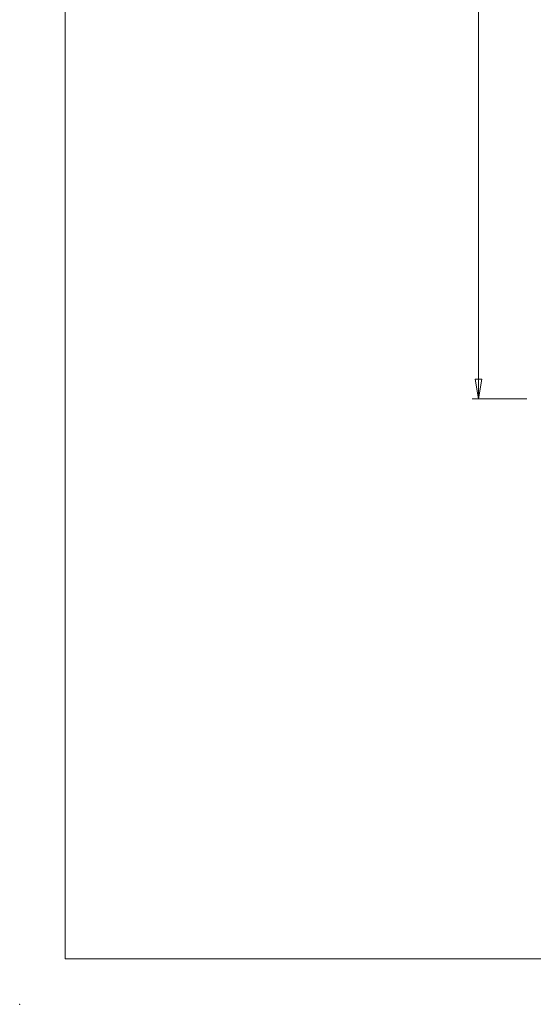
# Paper-space layout 'Sheet2' of a CAD drawing. Header units: millimetres. Extents: x 0 to 420, y 0 to 297.
# Tile 1 of 24: x 0 to 79, y 0 to 151. Entities that reach past the tile are written whole.
import ezdxf

# ---------------------------------------------------------------- set-up
doc = ezdxf.new("R2010")
doc.units = ezdxf.units.MM
doc.header["$PDSIZE"] = -1
doc.styles.add('SLDTEXTSTYLE1', font='TXT', dxfattribs={"width": 0.75})
doc.dimstyles.new('SLDDIMSTYLE1', dxfattribs={"dimtxt": 2.5, "dimasz": 3, "dimexe": 0, "dimexo": 0.0625, "dimtad": 1, "dimdec": 0, "dimrnd": 1e-09, "dimzin": 12, "dimdsep": 46, "dimtxsty": 'SLDTEXTSTYLE1', "dimblk1": 'CLOSED', "dimblk2": 'CLOSED', "dimsah": 1, "dimcen": 0.09, "dimadec": 0, "dimazin": 3, "dimtfac": 1, "dimtofl": 0, "dimtmove": 0, "dimatfit": 3, "dimldrblk": 'CLOSED', "dimfxl": 1, "dimfrac": 2, "dimtolj": 1, "dimtzin": 12, "dimarcsym": 0})

# ---------------------------------------------------------------- blocks, each defined once
blk = doc.blocks.new('_Closed')
at = {"color": 0, "linetype": 'ByBlock', "lineweight": -2}
for p, q in [((-1, 0.166667), (0, 0)), ((-1, 0.166667), (-1, -0.166667)), ((0, 0), (-1, -0.166667)), ((0, 0), (-1, 0))]:
    blk.add_line(p, q, dxfattribs=at)
blk = doc.blocks.new('_D_4')
at = {"color": 7, "linetype": 'Continuous', "lineweight": 0}
for p, q in [((77.84, 220.99), (69.44, 220.99)), ((70.44, 220.99), (70.44, 92.98)), ((77.84, 92.98), (69.44, 92.98))]:
    blk.add_line(p, q, dxfattribs=at)
at = {"color": 7, "linetype": 'Continuous', "lineweight": 18, "xscale": 3, "yscale": 3}
for p, rotation in [((70.44, 220.99, -59.25), 90), ((70.44, 92.98, -59.25), 270)]:
    blk.add_blockref('_Closed', p, dxfattribs=dict(at, rotation=rotation))
at = {"color": 7, "linetype": 'Continuous', "lineweight": 18, "insert": (67.22, 154.22), "char_height": 2.5, "attachment_point": 1, "rotation": 90, "style": 'SLDTEXTSTYLE1'}
blk.add_mtext('128', dxfattribs=at)

psp = doc.layouts.new('Sheet2')

# ---------------------------------------------------------------- linework, layer by layer
at = {"color": 7, "linetype": 'Continuous', "lineweight": 18}
for q in [(7, 290), (413, 7)]:
    psp.add_line((7, 7), q, dxfattribs=at)
at = {"color": 7, "linetype": 'Continuous', "lineweight": 0}
psp.add_point((0, 0), dxfattribs=at)

# ---------------------------------------------------------------- dimensions: what is measured, and where the dimension line sits
at = {"color": 7, "linetype": 'Continuous', "lineweight": 18}
dim = psp.add_linear_dim(base=(70.44, 92.98), p1=(78.84, 220.99), p2=(78.84, 92.98), angle=90, dimstyle='SLDDIMSTYLE1', dxfattribs=at)
dim.commit()
dim.dimension.update_dxf_attribs({"geometry": '_D_4', "text_midpoint": (70.44, 156.99), "dimtype": 160})

doc.saveas('drawing.dxf')
